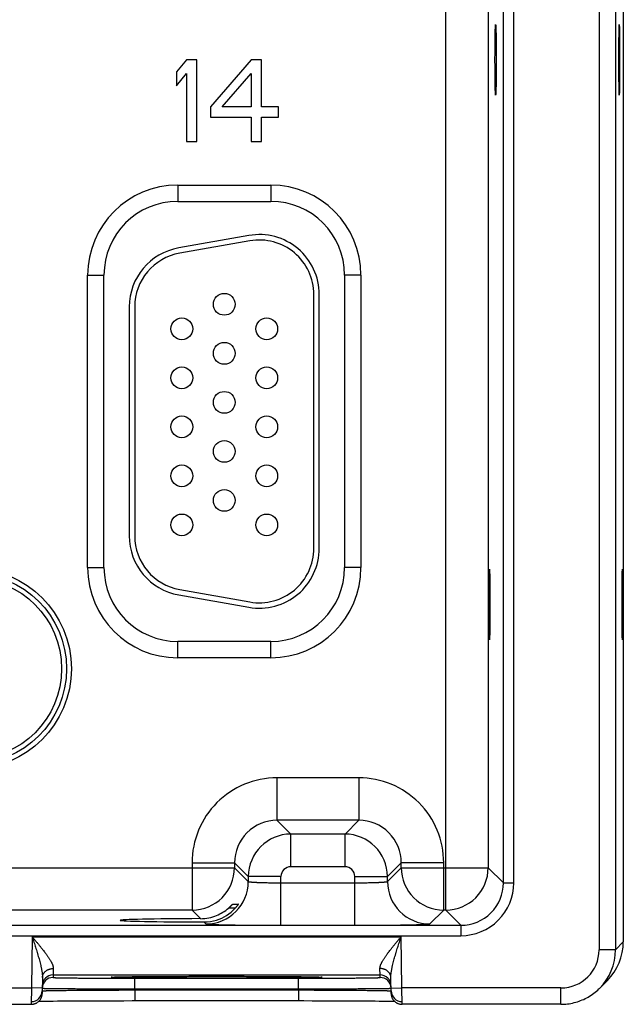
# Model space of a CAD drawing. Header units: inches. Extents: x 0 to 34, y 0 to 22.
# Tile 206 of 224: x 20.5 to 21.6, y 15.2 to 17. Entities that reach past the tile are written whole.
import ezdxf

# ---------------------------------------------------------------- set-up
doc = ezdxf.new("R2010")
doc.units = ezdxf.units.IN
doc.header["$LTSCALE"] = 1.87
doc.header["$MEASUREMENT"] = 0
doc.layers.get('0').update_dxf_attribs({"linetype": 'CONTINUOUS'})

msp = doc.modelspace()

# ---------------------------------------------------------------- linework, layer by layer
at = {"color": 7, "linetype": 'CONTINUOUS'}
for p, q in [((21.6022, 18.5816), (21.6022, 15.3132)), ((21.6322, 18.5816), (21.6322, 15.3132)), ((21.3205, 15.3861), (21.3205, 18.5088)), ((21.4264, 15.4362), (21.4264, 18.4586)), ((21.4454, 15.4362), (21.4454, 18.4586)), ((21.3985, 18.4308), (21.3985, 15.464)), ((21.6467, 17.7891), (21.6467, 15.3276)), ((20.8444, 16.9474), (20.8257, 16.9251)), ((20.8632, 16.9474), (20.8444, 16.9474)), ((20.8632, 16.7974), (20.8632, 16.9474)), ((20.9632, 16.9474), (20.8882, 16.8612)), ((20.9819, 16.9474), (20.9632, 16.9474)), ((20.9819, 16.8612), (20.9819, 16.9474)), ((20.8257, 16.9251), (20.8257, 16.8995)), ((20.8257, 16.8995), (20.8444, 16.9219)), ((20.8444, 16.9219), (20.8444, 16.7974)), ((20.9101, 16.8612), (20.9632, 16.9219)), ((20.9632, 16.9219), (20.9632, 16.8612)), ((20.8882, 16.8612), (20.8882, 16.8421)), ((20.9632, 16.8612), (20.9101, 16.8612)), ((21.0132, 16.8612), (20.9819, 16.8612)), ((21.0132, 16.8421), (21.0132, 16.8612)), ((20.8882, 16.8421), (20.9632, 16.8421)), ((20.9632, 16.8421), (20.9632, 16.7974)), ((20.9819, 16.8421), (21.0132, 16.8421)), ((20.9819, 16.7974), (20.9819, 16.8421)), ((20.8444, 16.7974), (20.8632, 16.7974)), ((20.9632, 16.7974), (20.9819, 16.7974)), ((20.8282, 16.7174), (20.9992, 16.7174)), ((20.8282, 16.7174), (20.8282, 16.6874)), ((20.9992, 16.7174), (20.9992, 16.6874)), ((20.8282, 16.6874), (20.9992, 16.6874)), ((20.9591, 16.6247), (20.8301, 16.602)), ((20.9609, 16.6149), (20.8319, 16.5921)), ((20.6627, 16.5519), (20.6927, 16.5519)), ((20.6627, 16.0149), (20.6627, 16.5519)), ((20.6927, 16.0149), (20.6927, 16.5519)), ((21.1647, 16.5519), (21.1347, 16.5519)), ((21.1347, 16.5519), (21.1347, 16.0149)), ((21.1647, 16.5519), (21.1647, 16.0149)), ((21.0782, 16.0504), (21.0782, 16.5164)), ((21.0882, 16.0504), (21.0882, 16.5164)), ((20.7392, 16.4937), (20.7392, 16.0732)), ((20.7492, 16.4937), (20.7492, 16.0732)), ((20.6627, 16.0149), (20.6927, 16.0149)), ((21.1647, 16.0149), (21.1347, 16.0149)), ((20.8301, 15.9648), (20.9591, 15.9421)), ((20.8319, 15.9747), (20.9609, 15.9519)), ((20.9992, 15.8794), (20.8282, 15.8794)), ((20.8282, 15.8494), (20.8282, 15.8794)), ((20.9992, 15.8494), (20.9992, 15.8794)), ((20.9992, 15.8494), (20.8282, 15.8494)), ((21.1608, 15.629), (21.0105, 15.629)), ((21.0105, 15.629), (21.0105, 15.5511)), ((21.1608, 15.629), (21.1608, 15.5511)), ((21.1608, 15.5511), (21.0105, 15.5511)), ((21.0105, 15.5511), (21.0359, 15.5257)), ((21.1608, 15.5511), (21.1355, 15.5257)), ((21.1355, 15.5257), (21.0359, 15.5257)), ((21.0359, 15.4657), (21.0359, 15.5257)), ((21.1355, 15.4657), (21.1355, 15.5257)), ((20.3088, 15.464), (20.9325, 15.464)), ((20.8545, 15.4731), (20.9325, 15.4731)), ((20.8545, 15.4731), (20.8545, 15.3861)), ((20.9325, 15.4731), (20.9579, 15.4477)), ((20.9325, 15.4731), (20.9325, 15.464)), ((20.9325, 15.464), (20.9579, 15.4387)), ((21.1355, 15.4657), (21.0359, 15.4657)), ((21.2388, 15.4731), (21.2135, 15.4477)), ((21.2135, 15.4387), (21.2388, 15.464)), ((21.3168, 15.4731), (21.2388, 15.4731)), ((21.2388, 15.464), (21.2388, 15.4731)), ((21.2388, 15.464), (21.3985, 15.464)), ((21.3168, 15.3861), (21.3168, 15.4731)), ((21.3985, 15.464), (21.4264, 15.4362)), ((21.0179, 15.4477), (20.9579, 15.4477)), ((20.9579, 15.4477), (20.9579, 15.4387)), ((21.0179, 15.3583), (21.0179, 15.4477)), ((21.1535, 15.4477), (21.2135, 15.4477)), ((21.1535, 15.3583), (21.1535, 15.4477)), ((21.2135, 15.4387), (21.2135, 15.4477)), ((21.0179, 15.4363), (21.1535, 15.4363)), ((21.4264, 15.4362), (21.4454, 15.4362)), ((20.8545, 15.3861), (20.3868, 15.3861)), ((20.8545, 15.3861), (20.8701, 15.3705)), ((20.9336, 15.3895), (20.9212, 15.3895)), ((20.9293, 15.3973), (20.9396, 15.3973)), ((21.2914, 15.3607), (21.3168, 15.3861)), ((21.3206, 15.3861), (21.3168, 15.3861)), ((21.3206, 15.3861), (21.3484, 15.3582)), ((8.3781, 15.3582), (21.3484, 15.3582)), ((20.8763, 15.3643), (20.8799, 15.3607)), ((21.0179, 15.3583), (21.1535, 15.3583)), ((21.3484, 15.3582), (21.3484, 15.3392)), ((8.3781, 15.3392), (21.3484, 15.3392)), ((20.561, 15.3371), (20.5594, 15.2432)), ((20.561, 15.3371), (21.2384, 15.3371)), ((21.24, 15.2432), (21.2384, 15.3371)), ((21.6322, 15.3132), (21.6022, 15.3132)), ((21.6467, 15.3277), (21.6322, 15.3132)), ((20.5997, 15.2789), (20.5994, 15.2671)), ((21.1999, 15.2671), (21.1997, 15.2789)), ((20.5797, 15.2626), (20.5792, 15.2328)), ((20.5994, 15.2671), (21.1999, 15.2671)), ((20.5994, 15.2671), (20.5994, 15.2624)), ((20.7082, 15.2631), (20.7082, 15.2632)), ((20.7082, 15.2632), (20.7083, 15.2632)), ((20.7082, 15.2631), (20.7082, 15.2631)), ((20.7083, 15.2632), (20.7084, 15.2632)), ((20.7084, 15.2632), (20.7086, 15.2632)), ((20.7086, 15.2632), (20.7088, 15.2632)), ((20.7088, 15.2632), (20.709, 15.2632)), ((20.709, 15.2632), (20.7094, 15.2632)), ((20.7094, 15.2632), (20.71, 15.2633)), ((20.71, 15.2633), (20.7108, 15.2633)), ((20.7108, 15.2633), (20.7119, 15.2633)), ((20.7119, 15.2633), (20.7135, 15.2634)), ((20.7135, 15.2634), (20.7157, 15.2635)), ((20.7157, 15.2635), (20.7181, 15.2635)), ((20.7181, 15.2635), (20.7212, 15.2636)), ((20.7212, 15.2636), (20.7251, 15.2637)), ((20.7251, 15.2637), (20.7287, 15.2637)), ((20.7287, 15.2637), (20.7333, 15.2638)), ((20.7333, 15.2638), (20.7389, 15.2639)), ((20.7389, 15.2639), (20.7459, 15.264)), ((20.7459, 15.264), (20.7516, 15.264)), ((20.7493, 15.2611), (21.05, 15.2611)), ((20.7493, 15.2414), (20.7493, 15.2611)), ((20.7516, 15.264), (20.7582, 15.2641)), ((20.7582, 15.2641), (20.7654, 15.2641)), ((20.7654, 15.2641), (20.773, 15.2642)), ((20.773, 15.2642), (20.7809, 15.2643)), ((20.7809, 15.2643), (20.7891, 15.2643)), ((20.7891, 15.2643), (20.7977, 15.2644)), ((20.7977, 15.2644), (20.8065, 15.2644)), ((20.8065, 15.2644), (20.8156, 15.2645)), ((20.8156, 15.2645), (20.825, 15.2645)), ((20.825, 15.2645), (20.8394, 15.2645)), ((20.8394, 15.2645), (20.8542, 15.2646)), ((20.8542, 15.2646), (20.8692, 15.2646)), ((20.8692, 15.2646), (20.8845, 15.2646)), ((20.8845, 15.2646), (20.8997, 15.2646)), ((20.8997, 15.2646), (20.9149, 15.2646)), ((20.9149, 15.2646), (20.9302, 15.2646)), ((20.9302, 15.2646), (20.9454, 15.2646)), ((20.9454, 15.2646), (20.9602, 15.2645)), ((20.9602, 15.2645), (20.9747, 15.2645)), ((20.9747, 15.2645), (20.9841, 15.2644)), ((20.9841, 15.2644), (20.9932, 15.2644)), ((20.9932, 15.2644), (21.0021, 15.2644)), ((21.0021, 15.2644), (21.0106, 15.2643)), ((21.0106, 15.2643), (21.0189, 15.2643)), ((21.0189, 15.2643), (21.0268, 15.2642)), ((21.0268, 15.2642), (21.0343, 15.2641)), ((21.0343, 15.2641), (21.0436, 15.2641)), ((21.0436, 15.2641), (21.0513, 15.264)), ((21.05, 15.2414), (21.05, 15.2611)), ((21.0513, 15.264), (21.0579, 15.2639)), ((21.0651, 15.2638), (21.0697, 15.2637)), ((21.0697, 15.2637), (21.0735, 15.2637)), ((21.0735, 15.2637), (21.0775, 15.2636)), ((21.0775, 15.2636), (21.0807, 15.2635)), ((21.0807, 15.2635), (21.0833, 15.2635)), ((21.0833, 15.2635), (21.0854, 15.2634)), ((21.0854, 15.2634), (21.087, 15.2633)), ((21.087, 15.2633), (21.0884, 15.2633)), ((21.0884, 15.2633), (21.0892, 15.2633)), ((21.0892, 15.2633), (21.0898, 15.2632)), ((21.0898, 15.2632), (21.0902, 15.2632)), ((21.0902, 15.2632), (21.0905, 15.2632)), ((21.0905, 15.2632), (21.0907, 15.2632)), ((21.0907, 15.2632), (21.0909, 15.2632)), ((21.0909, 15.2632), (21.091, 15.2632)), ((21.0911, 15.2632), (21.0912, 15.2631)), ((21.2, 15.2624), (21.1999, 15.2671)), ((21.2202, 15.2328), (21.2197, 15.2626)), ((20.31, 15.2432), (20.5594, 15.2432)), ((20.5594, 15.2432), (20.5592, 15.2132)), ((20.5794, 15.2428), (20.5594, 15.2432)), ((20.7493, 15.2414), (21.05, 15.2414)), ((20.7493, 15.2395), (20.7493, 15.2414)), ((21.0501, 15.2395), (21.05, 15.2414)), ((21.22, 15.2428), (21.24, 15.2432)), ((21.5322, 15.2432), (21.24, 15.2432)), ((21.2402, 15.2132), (21.24, 15.2432)), ((21.5322, 15.2132), (21.5322, 15.2432)), ((21.6174, 15.257), (21.6027, 15.2423)), ((20.7493, 15.2395), (21.0501, 15.2395)), ((20.7493, 15.2395), (20.7493, 15.2199)), ((21.0501, 15.2395), (21.0501, 15.2199)), ((20.3102, 15.2132), (20.5592, 15.2132)), ((20.5731, 15.2188), (20.576, 15.2189)), ((20.576, 15.2189), (20.58, 15.2189)), ((20.58, 15.2189), (20.5835, 15.219)), ((20.5835, 15.219), (20.5878, 15.2191)), ((20.5878, 15.2191), (20.593, 15.2191)), ((20.593, 15.2191), (20.5992, 15.2192)), ((20.5992, 15.2192), (20.6071, 15.2193)), ((20.6071, 15.2193), (20.6134, 15.2194)), ((20.6134, 15.2194), (20.6205, 15.2194)), ((20.6205, 15.2194), (20.6282, 15.2195)), ((20.6282, 15.2195), (20.6361, 15.2195)), ((20.6361, 15.2195), (20.6444, 15.2196)), ((20.6444, 15.2196), (20.653, 15.2196)), ((20.653, 15.2196), (20.6618, 15.2197)), ((20.6618, 15.2197), (20.6709, 15.2197)), ((20.6709, 15.2197), (20.685, 15.2198)), ((20.685, 15.2198), (20.6994, 15.2198)), ((20.6994, 15.2198), (20.7142, 15.2198)), ((20.7142, 15.2198), (20.7292, 15.2198)), ((20.7493, 15.2199), (21.06, 15.2199)), ((21.06, 15.2199), (21.0751, 15.2198)), ((21.0751, 15.2198), (21.09, 15.2198)), ((21.09, 15.2198), (21.1046, 15.2198)), ((21.1046, 15.2198), (21.1189, 15.2197)), ((21.1189, 15.2197), (21.1328, 15.2197)), ((21.1328, 15.2197), (21.1417, 15.2196)), ((21.1417, 15.2196), (21.1505, 15.2196)), ((21.1505, 15.2196), (21.1588, 15.2196)), ((21.1588, 15.2196), (21.167, 15.2195)), ((21.167, 15.2195), (21.1748, 15.2194)), ((21.1748, 15.2194), (21.1817, 15.2194)), ((21.1817, 15.2194), (21.1907, 15.2193)), ((21.1907, 15.2193), (21.1983, 15.2192)), ((21.1983, 15.2192), (21.2048, 15.2192)), ((21.2048, 15.2192), (21.2102, 15.2191)), ((21.2102, 15.2191), (21.2145, 15.219)), ((21.2145, 15.219), (21.2194, 15.2189)), ((21.2243, 15.2189), (21.2263, 15.2188)), ((21.5322, 15.2132), (21.2402, 15.2132))]:
    msp.add_line(p, q, dxfattribs=at)
for points in [[(21.0579, 15.2639), (21.0635, 15.2638), (21.0651, 15.2638)], [(21.091, 15.2632), (21.0911, 15.2632), (21.0911, 15.2632)], [(21.5322, 15.2132), (21.5351, 15.2132), (21.5382, 15.2134), (21.5413, 15.2136), (21.5443, 15.2139), (21.5474, 15.2143), (21.5504, 15.2149), (21.5535, 15.2155), (21.5565, 15.2162), (21.5595, 15.217), (21.5624, 15.2178), (21.5653, 15.2188), (21.5682, 15.2199), (21.5711, 15.2211), (21.5739, 15.2223), (21.5767, 15.2236), (21.5795, 15.225), (21.5821, 15.2265), (21.5848, 15.2281), (21.5874, 15.2298), (21.5899, 15.2315), (21.5924, 15.2334), (21.5949, 15.2353), (21.5973, 15.2372), (21.5996, 15.2393), (21.6018, 15.2414), (21.6027, 15.2423)], [(20.5592, 15.2132), (20.5596, 15.2132), (20.5605, 15.2132), (20.5615, 15.2133), (20.5624, 15.2134), (20.5633, 15.2136), (20.5642, 15.2138), (20.5651, 15.2141), (20.566, 15.2144), (20.5668, 15.2147), (20.5677, 15.2151), (20.5685, 15.2155), (20.5693, 15.2159), (20.5701, 15.2164), (20.5709, 15.2169), (20.5716, 15.2175), (20.5723, 15.2181), (20.573, 15.2187), (20.5737, 15.2194), (20.5743, 15.2201), (20.5749, 15.2208), (20.5755, 15.2215), (20.576, 15.2223), (20.5765, 15.2231), (20.5769, 15.2239), (20.5773, 15.2247), (20.5777, 15.2256), (20.578, 15.2265), (20.5783, 15.2273), (20.5786, 15.2282), (20.5788, 15.2291), (20.5789, 15.2301), (20.5791, 15.231), (20.5792, 15.2319), (20.5792, 15.2328)], [(21.2202, 15.2328), (21.2202, 15.2319), (21.2203, 15.231), (21.2204, 15.2301), (21.2206, 15.2291), (21.2208, 15.2282), (21.221, 15.2273), (21.2213, 15.2265), (21.2217, 15.2256), (21.222, 15.2247), (21.2224, 15.2239), (21.2229, 15.2231), (21.2234, 15.2223), (21.2239, 15.2215), (21.2245, 15.2208), (21.2251, 15.2201), (21.2257, 15.2194), (21.2263, 15.2187), (21.227, 15.2181), (21.2277, 15.2175), (21.2285, 15.2169), (21.2292, 15.2164), (21.23, 15.2159), (21.2308, 15.2155), (21.2317, 15.2151), (21.2325, 15.2147), (21.2334, 15.2144), (21.2343, 15.2141), (21.2352, 15.2138), (21.2361, 15.2136), (21.237, 15.2134), (21.2379, 15.2133), (21.2388, 15.2132), (21.2398, 15.2132), (21.2402, 15.2132)], [(20.7292, 15.2198), (20.7444, 15.2199), (20.7493, 15.2199)], [(21.2194, 15.2189), (21.2234, 15.2189), (21.2243, 15.2189)]]:
    msp.add_lwpolyline(points, dxfattribs=at)
for centre, radius in [((20.9137, 16.4984), 0.02), ((20.8357, 16.4534), 0.02), ((20.9917, 16.4534), 0.02), ((20.9137, 16.4084), 0.02), ((20.8357, 16.3634), 0.02), ((20.9917, 16.3634), 0.02), ((20.9137, 16.3184), 0.02), ((20.8357, 16.2734), 0.02), ((20.9917, 16.2734), 0.02), ((20.9137, 16.2284), 0.02), ((20.8357, 16.1834), 0.02), ((20.9917, 16.1834), 0.02), ((20.9137, 16.1384), 0.02), ((20.8357, 16.0934), 0.02), ((20.9917, 16.0934), 0.02), ((20.4487, 15.8294), 0.1842), ((20.4487, 15.8294), 0.1752), ((20.4487, 15.8294), 0.1752), ((20.4487, 15.8294), 0.1662)]:
    msp.add_circle(centre, radius, dxfattribs=at)
for centre, radius, start, end in [((20.8282, 16.5519), 0.1655, 90, 180), ((20.9992, 16.5519), 0.1655, 0, 90), ((20.8282, 16.5519), 0.1355, 90, 180), ((20.9992, 16.5519), 0.1355, 0, 90), ((20.9782, 16.5164), 0.11, 0, 100), ((20.9782, 16.5164), 0.1, 0, 100), ((20.8492, 16.4937), 0.11, 100, 180), ((20.8492, 16.4937), 0.1, 100, 180), ((20.8492, 16.0732), 0.11, 180, 260), ((20.8492, 16.0732), 0.1, 180, 260), ((20.9782, 16.0504), 0.11, 260, 360), ((20.9782, 16.0504), 0.1, 260, 360), ((20.8282, 16.0149), 0.1655, 180, 270), ((20.8282, 16.0149), 0.1355, 180, 270), ((20.9992, 16.0149), 0.1655, 270, 360), ((20.9992, 16.0149), 0.1355, 270, 360), ((21.0105, 15.4731), 0.156, 89.9962, 180.0039), ((21.1608, 15.4731), 0.156, 359.9962, 90.0039), ((21.0105, 15.4731), 0.0779, 89.971, 180.029), ((21.1609, 15.4731), 0.0779, 359.971, 90.029), ((21.0359, 15.4477), 0.078, 90.0153, 179.9847), ((21.1354, 15.4477), 0.078, 0.0153, 89.9847), ((20.8545, 15.4641), 0.078, 270.0209, 359.9791), ((21.0359, 15.4477), 0.018, 89.9963, 180.0037), ((21.1355, 15.4477), 0.018, 359.9963, 90.0037), ((21.3168, 15.4641), 0.078, 180.0209, 269.9791), ((21.3205, 15.4641), 0.078, 270.0209, 359.9791), ((20.8799, 15.4387), 0.078, 270.0209, 359.9791), ((21.2915, 15.4387), 0.078, 180.0209, 269.9791), ((21.3484, 15.4362), 0.097, 269.9966, 0.0034), ((21.3484, 15.4362), 0.078, 269.9906, 0.0094), ((20.8699, 15.4491), 0.0786, 292.2666, 310.7845), ((20.8764, 15.4417), 0.0774, 287.4738, 317.6005), ((20.8699, 15.449), 0.0786, 270.1848, 292.2821), ((20.8765, 15.4418), 0.0774, 269.8558, 287.4495), ((21.5322, 15.3132), 0.07, 270.0011, 359.9989), ((21.5322, 15.3132), 0.1, 314.9999, 0.0011), ((21.5467, 15.3277), 0.1, 314.9994, 359.9952), ((20.5994, 15.2471), 0.02, 89.9987, 178.9988), ((20.5994, 15.2424), 0.02, 89.9987, 178.7552), ((21.1999, 15.2471), 0.02, 1.0012, 90.0013), ((21.2, 15.2424), 0.02, 1.2448, 90.0013), ((20.5994, 15.2424), 0.02, 178.7564, 179), ((21.2, 15.2424), 0.02, 1, 1.2436), ((20.5593, 15.2382), 0.02, 269.9987, 358.6536), ((21.2401, 15.2382), 0.02, 181.3354, 270.0013)]:
    msp.add_arc(centre, radius, start, end, dxfattribs=at)
for centre, ratio in [((21.4121, 16.9474), 0.017455), ((21.6392, 16.9474), 0.008727), ((21.4006, 15.9474), 0.017455), ((21.645, 15.9474), 0.008727)]:
    msp.add_ellipse(centre, major_axis=(0, 0.065), ratio=ratio, dxfattribs=at)
msp.add_ellipse((20.8997, 15.3674), major_axis=(0.1771, 0), ratio=0.017455, start_param=1.73829, end_param=4.579802, dxfattribs=at)
for points, knots in [([(20.9579, 15.4387), (20.9579, 15.4387), (20.9579, 15.4386), (20.958, 15.4386), (20.958, 15.4386), (20.9581, 15.4385), (20.9582, 15.4385), (20.9583, 15.4384), (20.9585, 15.4384), (20.9587, 15.4383), (20.959, 15.4383), (20.9592, 15.4382), (20.9596, 15.4382), (20.9601, 15.4381), (20.9608, 15.438), (20.9617, 15.4379), (20.9628, 15.4378), (20.964, 15.4377), (20.9654, 15.4376), (20.9668, 15.4375), (20.9684, 15.4374), (20.9701, 15.4373), (20.9719, 15.4372), (20.9738, 15.4371), (20.9766, 15.437), (20.9803, 15.4368), (20.9841, 15.4367), (20.9874, 15.4366), (20.9908, 15.4366), (20.9952, 15.4365), (21.0007, 15.4364), (21.0064, 15.4363), (21.0121, 15.4363), (21.016, 15.4363), (21.0179, 15.4363)], [0, 0, 0, 0, 0.001206, 0.001961, 0.002833, 0.003829, 0.004956, 0.007611, 0.010815, 0.014577, 0.018901, 0.023788, 0.029239, 0.035252, 0.048956, 0.064875, 0.082979, 0.103229, 0.12558, 0.14998, 0.176375, 0.204704, 0.234901, 0.266896, 0.300614, 0.372901, 0.451088, 0.492167, 0.534442, 0.622178, 0.713474, 0.807469, 0.903279, 1, 1, 1, 1]), ([(21.1535, 15.4363), (21.1554, 15.4363), (21.1593, 15.4363), (21.165, 15.4363), (21.1706, 15.4364), (21.1761, 15.4365), (21.1806, 15.4366), (21.184, 15.4366), (21.1872, 15.4367), (21.1911, 15.4368), (21.1948, 15.437), (21.1975, 15.4371), (21.1994, 15.4372), (21.2013, 15.4373), (21.203, 15.4374), (21.2045, 15.4375), (21.206, 15.4376), (21.2073, 15.4377), (21.2086, 15.4378), (21.2096, 15.4379), (21.2106, 15.438), (21.2113, 15.4381), (21.2118, 15.4382), (21.2121, 15.4382), (21.2124, 15.4383), (21.2127, 15.4383), (21.2129, 15.4384), (21.2131, 15.4384), (21.2132, 15.4385), (21.2133, 15.4385), (21.2133, 15.4386), (21.2134, 15.4386), (21.2134, 15.4386), (21.2134, 15.4387), (21.2135, 15.4387)], [0, 0, 0, 0, 0.096721, 0.192531, 0.286526, 0.377822, 0.465558, 0.507833, 0.548912, 0.627099, 0.699386, 0.733104, 0.765099, 0.795296, 0.823625, 0.85002, 0.87442, 0.896771, 0.917021, 0.935125, 0.951044, 0.964748, 0.970761, 0.976212, 0.981099, 0.985423, 0.989185, 0.992389, 0.995044, 0.996171, 0.997167, 0.998039, 0.998794, 1, 1, 1, 1]), ([(20.9212, 15.3895), (20.9217, 15.39), (20.9225, 15.3906), (20.9234, 15.3915), (20.9241, 15.3921), (20.9247, 15.3927), (20.9254, 15.3933), (20.926, 15.3939), (20.9266, 15.3945), (20.9271, 15.3951), (20.9275, 15.3955), (20.9278, 15.3958), (20.928, 15.396), (20.9283, 15.3963), (20.9284, 15.3965), (20.9286, 15.3966), (20.9288, 15.3968), (20.9289, 15.3969), (20.929, 15.397), (20.929, 15.3971), (20.9291, 15.3971), (20.9291, 15.3972), (20.9292, 15.3972), (20.9292, 15.3972), (20.9292, 15.3972), (20.9293, 15.3973), (20.9293, 15.3973), (20.9293, 15.3973), (20.9293, 15.3973), (20.9293, 15.3973)], [0, 0, 0, 0, 0.173389, 0.258568, 0.342272, 0.424094, 0.503572, 0.580174, 0.653283, 0.722184, 0.786048, 0.815795, 0.84391, 0.87025, 0.894661, 0.91698, 0.937037, 0.954654, 0.96249, 0.969648, 0.976104, 0.981837, 0.986824, 0.991045, 0.994481, 0.997117, 0.998946, 0.999564, 1, 1, 1, 1]), ([(20.9396, 15.3973), (20.9396, 15.3973), (20.9396, 15.3973), (20.9396, 15.3973), (20.9396, 15.3973), (20.9396, 15.3973), (20.9396, 15.3973), (20.9396, 15.3973), (20.9396, 15.3972), (20.9396, 15.3972), (20.9396, 15.3972), (20.9395, 15.3972), (20.9395, 15.3971), (20.9395, 15.3971), (20.9395, 15.397), (20.9394, 15.397), (20.9394, 15.3969), (20.9393, 15.3968), (20.9393, 15.3967), (20.9391, 15.3965), (20.939, 15.3963), (20.9388, 15.3961), (20.9386, 15.3957), (20.9382, 15.3952), (20.9378, 15.3947), (20.9374, 15.3941), (20.9369, 15.3935), (20.9364, 15.3929), (20.9359, 15.3922), (20.9354, 15.3916), (20.9346, 15.3907), (20.934, 15.39), (20.9336, 15.3895)], [0, 0, 0, 0, 0.000304, 0.000607, 0.001019, 0.001592, 0.002341, 0.003273, 0.004391, 0.005695, 0.008859, 0.012759, 0.017382, 0.022715, 0.028741, 0.035446, 0.042813, 0.050826, 0.06872, 0.088992, 0.11151, 0.136139, 0.191222, 0.253264, 0.321361, 0.39469, 0.472508, 0.554138, 0.638972, 0.726458, 0.816093, 1, 1, 1, 1]), ([(20.8799, 15.3607), (20.8799, 15.3607), (20.8799, 15.3607), (20.88, 15.3607), (20.88, 15.3606), (20.88, 15.3606), (20.8801, 15.3606), (20.8802, 15.3606), (20.8803, 15.3605), (20.8805, 15.3605), (20.8806, 15.3605), (20.8809, 15.3604), (20.8813, 15.3604), (20.8818, 15.3603), (20.8823, 15.3603), (20.883, 15.3602), (20.8837, 15.3602), (20.8846, 15.3601), (20.8855, 15.3601), (20.8864, 15.36), (20.8875, 15.3599), (20.8891, 15.3599), (20.8912, 15.3598), (20.894, 15.3597), (20.8971, 15.3596), (20.9004, 15.3595), (20.9041, 15.3594), (20.908, 15.3593), (20.9122, 15.3592), (20.9166, 15.3591), (20.9229, 15.359), (20.9314, 15.3588), (20.9422, 15.3587), (20.9537, 15.3586), (20.9658, 15.3585), (20.9784, 15.3584), (20.9914, 15.3584), (21.0023, 15.3583), (21.0112, 15.3583), (21.0157, 15.3583), (21.0179, 15.3583)], [0, 0, 0, 0, 0.000163, 0.000356, 0.00058, 0.000837, 0.001454, 0.002211, 0.003109, 0.004151, 0.005337, 0.006667, 0.00976, 0.013431, 0.01768, 0.022505, 0.027905, 0.033875, 0.040412, 0.047512, 0.055171, 0.063386, 0.081467, 0.101708, 0.124062, 0.148478, 0.1749, 0.203263, 0.233501, 0.265547, 0.299321, 0.371735, 0.450065, 0.533575, 0.621476, 0.712943, 0.807113, 0.9031, 0.951493, 1, 1, 1, 1]), ([(21.1535, 15.3583), (21.1557, 15.3583), (21.1602, 15.3583), (21.169, 15.3583), (21.18, 15.3584), (21.193, 15.3584), (21.2056, 15.3585), (21.2177, 15.3586), (21.2291, 15.3587), (21.2399, 15.3588), (21.2484, 15.359), (21.2548, 15.3591), (21.2592, 15.3592), (21.2634, 15.3593), (21.2673, 15.3594), (21.2709, 15.3595), (21.2743, 15.3596), (21.2774, 15.3597), (21.2802, 15.3598), (21.2823, 15.3599), (21.2839, 15.3599), (21.2849, 15.36), (21.2859, 15.3601), (21.2868, 15.3601), (21.2876, 15.3602), (21.2884, 15.3602), (21.289, 15.3603), (21.2896, 15.3603), (21.2901, 15.3604), (21.2905, 15.3604), (21.2907, 15.3605), (21.2909, 15.3605), (21.291, 15.3605), (21.2912, 15.3606), (21.2913, 15.3606), (21.2913, 15.3606), (21.2914, 15.3606), (21.2914, 15.3607), (21.2914, 15.3607), (21.2914, 15.3607), (21.2914, 15.3607)], [0, 0, 0, 0, 0.048507, 0.0969, 0.192887, 0.287057, 0.378524, 0.466425, 0.549935, 0.628265, 0.700679, 0.734453, 0.766499, 0.796737, 0.8251, 0.851522, 0.875938, 0.898292, 0.918533, 0.936614, 0.944829, 0.952488, 0.959588, 0.966125, 0.972095, 0.977495, 0.98232, 0.986569, 0.99024, 0.993333, 0.994663, 0.995849, 0.996891, 0.997789, 0.998546, 0.999163, 0.99942, 0.999644, 0.999837, 1, 1, 1, 1]), ([(20.561, 15.3371), (20.5615, 15.3364), (20.5626, 15.3351), (20.5642, 15.3332), (20.5658, 15.3313), (20.568, 15.3287), (20.5706, 15.3255), (20.5738, 15.3217), (20.5769, 15.3179), (20.5799, 15.314), (20.5823, 15.3109), (20.5843, 15.3083), (20.5857, 15.3065), (20.5871, 15.3046), (20.5884, 15.3027), (20.5897, 15.3009), (20.5909, 15.299), (20.5921, 15.2972), (20.5933, 15.2954), (20.5944, 15.2936), (20.5952, 15.2921), (20.5959, 15.2909), (20.5965, 15.2898), (20.5972, 15.2883), (20.5978, 15.2869), (20.5982, 15.2858), (20.5985, 15.285), (20.5988, 15.2842), (20.5991, 15.2831), (20.5994, 15.2818), (20.5997, 15.2803), (20.5997, 15.2793), (20.5997, 15.2789)], [0, 0, 0, 0, 0.035523, 0.071031, 0.106506, 0.141934, 0.212576, 0.282817, 0.352502, 0.421456, 0.489479, 0.523067, 0.55633, 0.58923, 0.621727, 0.653773, 0.685318, 0.716307, 0.74668, 0.776367, 0.805292, 0.819445, 0.833378, 0.86054, 0.886689, 0.899358, 0.911742, 0.923835, 0.935629, 0.958294, 0.979731, 1, 1, 1, 1]), ([(20.561, 15.3371), (20.5615, 15.3355), (20.5625, 15.3323), (20.5641, 15.3274), (20.5656, 15.3226), (20.5671, 15.3178), (20.5686, 15.3131), (20.5698, 15.3091), (20.5707, 15.3059), (20.5716, 15.3027), (20.5728, 15.2988), (20.5741, 15.294), (20.5753, 15.2894), (20.5763, 15.2855), (20.577, 15.2824), (20.5775, 15.2801), (20.578, 15.2778), (20.5784, 15.2755), (20.5788, 15.2733), (20.5791, 15.2711), (20.5794, 15.2689), (20.5796, 15.2668), (20.5797, 15.2647), (20.5797, 15.2633), (20.5797, 15.2626)], [0, 0, 0, 0, 0.065564, 0.131085, 0.196516, 0.261811, 0.326915, 0.391771, 0.424085, 0.456311, 0.520455, 0.584106, 0.647145, 0.709423, 0.740218, 0.770744, 0.800972, 0.83086, 0.86036, 0.889425, 0.917995, 0.945998, 0.97336, 1, 1, 1, 1]), ([(21.1997, 15.2789), (21.1996, 15.2793), (21.1997, 15.2803), (21.1999, 15.2818), (21.2002, 15.2831), (21.2005, 15.2842), (21.2008, 15.285), (21.2011, 15.2858), (21.2016, 15.2869), (21.2022, 15.2883), (21.2029, 15.2898), (21.2035, 15.2909), (21.2041, 15.2921), (21.205, 15.2936), (21.2061, 15.2954), (21.2072, 15.2972), (21.2084, 15.299), (21.2097, 15.3009), (21.211, 15.3027), (21.2123, 15.3046), (21.2137, 15.3065), (21.2151, 15.3083), (21.217, 15.3109), (21.2195, 15.314), (21.2225, 15.3179), (21.2256, 15.3217), (21.2288, 15.3255), (21.2314, 15.3287), (21.2335, 15.3313), (21.2351, 15.3332), (21.2367, 15.3351), (21.2378, 15.3364), (21.2384, 15.3371)], [0, 0, 0, 0, 0.020269, 0.041706, 0.064371, 0.076165, 0.088258, 0.100642, 0.113311, 0.13946, 0.166622, 0.180555, 0.194708, 0.223633, 0.25332, 0.283693, 0.314682, 0.346227, 0.378273, 0.41077, 0.44367, 0.476933, 0.510521, 0.578544, 0.647498, 0.717183, 0.787424, 0.858066, 0.893494, 0.928969, 0.964477, 1, 1, 1, 1]), ([(21.2197, 15.2626), (21.2196, 15.2633), (21.2197, 15.2647), (21.2198, 15.2668), (21.22, 15.2689), (21.2202, 15.2711), (21.2206, 15.2733), (21.221, 15.2755), (21.2214, 15.2778), (21.2219, 15.2801), (21.2224, 15.2824), (21.2231, 15.2855), (21.224, 15.2894), (21.2253, 15.294), (21.2266, 15.2988), (21.2277, 15.3027), (21.2287, 15.3059), (21.2296, 15.3091), (21.2308, 15.3131), (21.2323, 15.3178), (21.2338, 15.3226), (21.2353, 15.3274), (21.2368, 15.3323), (21.2378, 15.3355), (21.2384, 15.3371)], [0, 0, 0, 0, 0.02664, 0.054002, 0.082005, 0.110575, 0.13964, 0.16914, 0.199028, 0.229256, 0.259782, 0.290577, 0.352855, 0.415894, 0.479545, 0.543689, 0.575915, 0.608229, 0.673085, 0.738189, 0.803484, 0.868915, 0.934436, 1, 1, 1, 1]), ([(20.5797, 15.2626), (20.5797, 15.2631), (20.5798, 15.2642), (20.5801, 15.2658), (20.5806, 15.2674), (20.5813, 15.2689), (20.5821, 15.2703), (20.5832, 15.2717), (20.5843, 15.273), (20.5857, 15.2742), (20.5871, 15.2753), (20.5887, 15.2762), (20.5904, 15.277), (20.5921, 15.2777), (20.594, 15.2782), (20.5958, 15.2786), (20.5978, 15.2788), (20.5991, 15.2789), (20.5997, 15.2789)], [0, 0, 0, 0, 0.056705, 0.113647, 0.171051, 0.22912, 0.288025, 0.347899, 0.408833, 0.470876, 0.534031, 0.598262, 0.663494, 0.72962, 0.796502, 0.863981, 0.931877, 1, 1, 1, 1]), ([(21.2197, 15.2626), (21.2196, 15.2631), (21.2196, 15.2642), (21.2192, 15.2658), (21.2187, 15.2674), (21.2181, 15.2689), (21.2172, 15.2703), (21.2162, 15.2717), (21.215, 15.273), (21.2137, 15.2742), (21.2123, 15.2753), (21.2107, 15.2762), (21.209, 15.277), (21.2072, 15.2777), (21.2054, 15.2782), (21.2035, 15.2786), (21.2016, 15.2788), (21.2003, 15.2789), (21.1997, 15.2789)], [0, 0, 0, 0, 0.056705, 0.113648, 0.171052, 0.229121, 0.288026, 0.3479, 0.408835, 0.470877, 0.534032, 0.598263, 0.663495, 0.729621, 0.796503, 0.863981, 0.931877, 1, 1, 1, 1]), ([(20.5994, 15.2624), (20.5994, 15.2624), (20.5994, 15.2624), (20.5994, 15.2624), (20.5994, 15.2624), (20.5994, 15.2624), (20.5994, 15.2624), (20.5995, 15.2623), (20.5995, 15.2623), (20.5996, 15.2623), (20.5996, 15.2623), (20.5998, 15.2623), (20.5999, 15.2623), (20.6002, 15.2623), (20.6005, 15.2622), (20.601, 15.2622), (20.6016, 15.2622), (20.6023, 15.2621), (20.603, 15.2621), (20.6039, 15.2621), (20.6048, 15.262), (20.6058, 15.262), (20.6069, 15.262), (20.6081, 15.2619), (20.6094, 15.2619), (20.6113, 15.2619), (20.6139, 15.2618), (20.6172, 15.2618), (20.6208, 15.2617), (20.6247, 15.2617), (20.629, 15.2616), (20.6335, 15.2616), (20.6383, 15.2615), (20.6433, 15.2615), (20.6487, 15.2614), (20.6563, 15.2614), (20.6663, 15.2613), (20.6788, 15.2612), (20.6921, 15.2612), (20.7059, 15.2611), (20.7201, 15.2611), (20.7347, 15.2611), (20.7444, 15.2611), (20.7493, 15.2611)], [0, 0, 0, 0, 0.00013, 0.00018, 0.000239, 0.00038, 0.000558, 0.000771, 0.00102, 0.001306, 0.001989, 0.002821, 0.003801, 0.004931, 0.007639, 0.010943, 0.014842, 0.019334, 0.024415, 0.030084, 0.036336, 0.043169, 0.050578, 0.058559, 0.067106, 0.076214, 0.096095, 0.118154, 0.142337, 0.168587, 0.196842, 0.22703, 0.259082, 0.292921, 0.328462, 0.365623, 0.444438, 0.528607, 0.617317, 0.709715, 0.804909, 0.901982, 1, 1, 1, 1]), ([(20.8997, 15.2612), (20.8927, 15.2612), (20.879, 15.2612), (20.8585, 15.2613), (20.8385, 15.2613), (20.8192, 15.2614), (20.8036, 15.2615), (20.7917, 15.2615), (20.7832, 15.2616), (20.7751, 15.2616), (20.7673, 15.2617), (20.7599, 15.2618), (20.7529, 15.2618), (20.7463, 15.2619), (20.7402, 15.262), (20.7345, 15.262), (20.7293, 15.2621), (20.7247, 15.2622), (20.7205, 15.2623), (20.7173, 15.2624), (20.715, 15.2624), (20.7135, 15.2625), (20.7122, 15.2625), (20.7109, 15.2625), (20.71, 15.2626), (20.7093, 15.2626), (20.7088, 15.2626), (20.7084, 15.2627), (20.708, 15.2627), (20.7077, 15.2627), (20.7073, 15.2627), (20.707, 15.2628), (20.7068, 15.2628), (20.7066, 15.2628), (20.7065, 15.2628), (20.7064, 15.2628), (20.7063, 15.2628), (20.7062, 15.2628), (20.7062, 15.2629), (20.7061, 15.2629), (20.7061, 15.2629), (20.706, 15.2629), (20.706, 15.2629), (20.706, 15.2629), (20.706, 15.2629), (20.706, 15.2629), (20.706, 15.2629), (20.706, 15.2629), (20.706, 15.2629), (20.706, 15.2629), (20.706, 15.263), (20.706, 15.263), (20.7061, 15.263), (20.7061, 15.263), (20.7062, 15.263), (20.7062, 15.263), (20.7063, 15.263), (20.7065, 15.263), (20.7067, 15.2631), (20.7069, 15.2631), (20.7072, 15.2631), (20.7075, 15.2631), (20.7078, 15.2632), (20.7081, 15.2632), (20.7082, 15.2632)], [0, 0, 0, 0, 0.10617, 0.211111, 0.313609, 0.412477, 0.506573, 0.551488, 0.594807, 0.636403, 0.676157, 0.713955, 0.749684, 0.783244, 0.814537, 0.843471, 0.869964, 0.89394, 0.915327, 0.934066, 0.942425, 0.950102, 0.957091, 0.963388, 0.968988, 0.971526, 0.973889, 0.976075, 0.978085, 0.979918, 0.981574, 0.983052, 0.984354, 0.985478, 0.985973, 0.986425, 0.986832, 0.987195, 0.987515, 0.98779, 0.988022, 0.988211, 0.988358, 0.988466, 0.988506, 0.98854, 0.98857, 0.988599, 0.988632, 0.988672, 0.988778, 0.988924, 0.989111, 0.989341, 0.989615, 0.989933, 0.990294, 0.99115, 0.992182, 0.993391, 0.994778, 0.996342, 0.998082, 1, 1, 1, 1]), ([(20.7082, 15.2632), (20.7084, 15.2632), (20.7089, 15.2632), (20.7097, 15.2633), (20.7106, 15.2633), (20.7119, 15.2633), (20.7139, 15.2634), (20.7165, 15.2635), (20.7194, 15.2635), (20.7227, 15.2636), (20.7264, 15.2637), (20.7319, 15.2638), (20.7397, 15.2639), (20.7499, 15.264), (20.7613, 15.2641), (20.7738, 15.2642), (20.7873, 15.2643), (20.8016, 15.2644), (20.8168, 15.2645), (20.8381, 15.2645), (20.8658, 15.2646), (20.8883, 15.2646), (20.8997, 15.2646)], [0, 0, 0, 0, 0.003631, 0.007751, 0.012359, 0.017452, 0.029083, 0.042625, 0.05805, 0.075327, 0.094422, 0.115301, 0.162232, 0.215754, 0.275442, 0.340832, 0.411406, 0.486611, 0.565854, 0.648512, 0.821452, 1, 1, 1, 1]), ([(20.8997, 15.2646), (20.9111, 15.2646), (20.9335, 15.2646), (20.9612, 15.2645), (20.9826, 15.2645), (20.9977, 15.2644), (21.0121, 15.2643), (21.0256, 15.2642), (21.0381, 15.2641), (21.0495, 15.264), (21.0597, 15.2639), (21.0674, 15.2638), (21.073, 15.2637), (21.0766, 15.2636), (21.0799, 15.2635), (21.0829, 15.2635), (21.0855, 15.2634), (21.0874, 15.2633), (21.0888, 15.2633), (21.0897, 15.2633), (21.0904, 15.2632), (21.0909, 15.2632), (21.0912, 15.2632)], [0, 0, 0, 0, 0.178532, 0.351459, 0.434111, 0.51335, 0.58855, 0.659123, 0.724512, 0.784202, 0.837727, 0.884662, 0.905543, 0.924643, 0.941923, 0.957353, 0.9709, 0.982536, 0.987632, 0.992242, 0.996366, 1, 1, 1, 1]), ([(21.0912, 15.2632), (21.0913, 15.2632), (21.0915, 15.2632), (21.0919, 15.2631), (21.0922, 15.2631), (21.0925, 15.2631), (21.0927, 15.2631), (21.0929, 15.263), (21.0931, 15.263), (21.0932, 15.263), (21.0933, 15.263), (21.0933, 15.263), (21.0933, 15.263), (21.0934, 15.263), (21.0934, 15.2629), (21.0934, 15.2629), (21.0934, 15.2629), (21.0934, 15.2629), (21.0934, 15.2629), (21.0934, 15.2629), (21.0934, 15.2629), (21.0934, 15.2629), (21.0933, 15.2629), (21.0933, 15.2629), (21.0933, 15.2629), (21.0932, 15.2629), (21.0931, 15.2628), (21.0931, 15.2628), (21.093, 15.2628), (21.0929, 15.2628), (21.0928, 15.2628), (21.0926, 15.2628), (21.0923, 15.2628), (21.092, 15.2627), (21.0917, 15.2627), (21.0914, 15.2627), (21.091, 15.2627), (21.0905, 15.2626), (21.0901, 15.2626), (21.0894, 15.2626), (21.0884, 15.2625), (21.0872, 15.2625), (21.0858, 15.2625), (21.0843, 15.2624), (21.0821, 15.2624), (21.0789, 15.2623), (21.0747, 15.2622), (21.07, 15.2621), (21.0648, 15.262), (21.0592, 15.262), (21.053, 15.2619), (21.0465, 15.2618), (21.0395, 15.2618), (21.0321, 15.2617), (21.0243, 15.2616), (21.0162, 15.2616), (21.0077, 15.2615), (20.9958, 15.2615), (20.9802, 15.2614), (20.9609, 15.2613), (20.9409, 15.2613), (20.9204, 15.2612), (20.9066, 15.2612), (20.8997, 15.2612)], [0, 0, 0, 0, 0.00192, 0.003663, 0.005229, 0.006618, 0.007829, 0.008863, 0.009721, 0.010401, 0.010676, 0.010907, 0.011096, 0.011242, 0.011349, 0.011389, 0.011423, 0.011452, 0.011482, 0.011515, 0.011556, 0.011662, 0.011809, 0.011997, 0.012228, 0.012502, 0.012821, 0.013183, 0.01359, 0.01404, 0.014535, 0.015658, 0.016958, 0.018434, 0.020089, 0.02192, 0.023928, 0.026112, 0.028473, 0.03101, 0.036608, 0.042902, 0.049888, 0.057562, 0.065919, 0.084654, 0.106037, 0.13001, 0.156501, 0.185432, 0.216724, 0.250283, 0.286011, 0.323809, 0.363563, 0.40516, 0.44848, 0.493397, 0.587497, 0.686371, 0.788875, 0.893823, 1, 1, 1, 1]), ([(21.05, 15.2611), (21.0549, 15.2611), (21.0647, 15.2611), (21.0792, 15.2611), (21.0934, 15.2611), (21.1073, 15.2612), (21.1205, 15.2612), (21.1331, 15.2613), (21.1431, 15.2614), (21.1507, 15.2614), (21.156, 15.2615), (21.1611, 15.2615), (21.1659, 15.2616), (21.1704, 15.2616), (21.1746, 15.2617), (21.1786, 15.2617), (21.1822, 15.2618), (21.1855, 15.2618), (21.1881, 15.2619), (21.1899, 15.2619), (21.1912, 15.2619), (21.1924, 15.262), (21.1935, 15.262), (21.1945, 15.262), (21.1955, 15.2621), (21.1963, 15.2621), (21.1971, 15.2621), (21.1978, 15.2622), (21.1984, 15.2622), (21.1988, 15.2622), (21.1992, 15.2623), (21.1994, 15.2623), (21.1996, 15.2623), (21.1997, 15.2623), (21.1998, 15.2623), (21.1999, 15.2623), (21.1999, 15.2623), (21.1999, 15.2624), (21.2, 15.2624), (21.2, 15.2624), (21.2, 15.2624), (21.2, 15.2624), (21.2, 15.2624), (21.2, 15.2624)], [0, 0, 0, 0, 0.098018, 0.195091, 0.290285, 0.382683, 0.471393, 0.555562, 0.634377, 0.671538, 0.70708, 0.740918, 0.77297, 0.803158, 0.831413, 0.857663, 0.881846, 0.903905, 0.923786, 0.932895, 0.941441, 0.949421, 0.956831, 0.963664, 0.969916, 0.975585, 0.980666, 0.985158, 0.989057, 0.992361, 0.995069, 0.996199, 0.997179, 0.998011, 0.998694, 0.99898, 0.999229, 0.999442, 0.999619, 0.999761, 0.99982, 0.99987, 1, 1, 1, 1]), ([(20.5794, 15.2427), (20.5794, 15.2427), (20.5794, 15.2427), (20.5794, 15.2427), (20.5794, 15.2427), (20.5794, 15.2427), (20.5794, 15.2427), (20.5794, 15.2427)], [0, 0, 0, 0, 0.107807, 0.191624, 0.30006, 0.59565, 1, 1, 1, 1]), ([(20.5794, 15.2427), (20.5795, 15.2427), (20.5795, 15.2427), (20.5796, 15.2427), (20.5797, 15.2427), (20.5799, 15.2427), (20.58, 15.2427), (20.5803, 15.2426), (20.5807, 15.2426), (20.5813, 15.2426), (20.5819, 15.2426), (20.5827, 15.2425), (20.5835, 15.2425), (20.5844, 15.2425), (20.5859, 15.2425), (20.5879, 15.2424), (20.5907, 15.2424), (20.5938, 15.2423), (20.5973, 15.2423), (20.6011, 15.2422), (20.6052, 15.2422), (20.6097, 15.2421), (20.6146, 15.2421), (20.6216, 15.242), (20.6312, 15.2419), (20.6434, 15.2419), (20.6566, 15.2418), (20.6707, 15.2417), (20.6855, 15.2416), (20.701, 15.2416), (20.7168, 15.2415), (20.733, 15.2415), (20.7439, 15.2414), (20.7493, 15.2414)], [0, 0, 0, 0, 0.00041, 0.000963, 0.001661, 0.002503, 0.00349, 0.004621, 0.007317, 0.010589, 0.014436, 0.018855, 0.023845, 0.029401, 0.035522, 0.049441, 0.065571, 0.083872, 0.104304, 0.126819, 0.151365, 0.177884, 0.206316, 0.236593, 0.302401, 0.374695, 0.452805, 0.536003, 0.623517, 0.714531, 0.8082, 0.903652, 1, 1, 1, 1]), ([(21.05, 15.2414), (21.0555, 15.2414), (21.0664, 15.2415), (21.0825, 15.2415), (21.0984, 15.2416), (21.1138, 15.2416), (21.1286, 15.2417), (21.1427, 15.2418), (21.156, 15.2419), (21.1682, 15.2419), (21.1777, 15.242), (21.1848, 15.2421), (21.1896, 15.2421), (21.1941, 15.2422), (21.1983, 15.2422), (21.2021, 15.2423), (21.2056, 15.2423), (21.2087, 15.2424), (21.2114, 15.2424), (21.2135, 15.2425), (21.2149, 15.2425), (21.2159, 15.2425), (21.2167, 15.2425), (21.2175, 15.2426), (21.2181, 15.2426), (21.2187, 15.2426), (21.2191, 15.2426), (21.2193, 15.2427), (21.2195, 15.2427), (21.2196, 15.2427), (21.2198, 15.2427), (21.2199, 15.2427), (21.2199, 15.2427), (21.2199, 15.2427)], [0, 0, 0, 0, 0.096348, 0.1918, 0.285469, 0.376483, 0.463997, 0.547195, 0.625305, 0.6976, 0.763407, 0.793685, 0.822116, 0.848635, 0.873181, 0.895696, 0.916128, 0.93443, 0.950559, 0.964478, 0.970599, 0.976156, 0.981145, 0.985564, 0.989411, 0.992683, 0.995379, 0.99651, 0.997497, 0.998339, 0.999037, 0.99959, 1, 1, 1, 1]), ([(21.2199, 15.2427), (21.2199, 15.2427), (21.22, 15.2427), (21.22, 15.2427), (21.22, 15.2427), (21.22, 15.2427), (21.22, 15.2427), (21.22, 15.2427)], [0, 0, 0, 0, 0.404351, 0.699943, 0.808378, 0.892195, 1, 1, 1, 1]), ([(20.5793, 15.2378), (20.5793, 15.2378), (20.5793, 15.2379), (20.5793, 15.2379), (20.5793, 15.2379), (20.5793, 15.2379), (20.5793, 15.2379), (20.5794, 15.2379), (20.5794, 15.2379), (20.5794, 15.2379), (20.5795, 15.2379), (20.5796, 15.2379), (20.5797, 15.2379), (20.5799, 15.238), (20.5801, 15.238), (20.5803, 15.238), (20.5807, 15.238), (20.5812, 15.238), (20.5818, 15.2381), (20.5826, 15.2381), (20.5834, 15.2381), (20.5844, 15.2382), (20.5855, 15.2382), (20.5866, 15.2382), (20.5879, 15.2383), (20.5893, 15.2383), (20.5907, 15.2383), (20.5928, 15.2384), (20.5957, 15.2384), (20.5995, 15.2385), (20.6036, 15.2386), (20.6081, 15.2386), (20.6129, 15.2387), (20.618, 15.2388), (20.6234, 15.2388), (20.6292, 15.2389), (20.6352, 15.2389), (20.6438, 15.239), (20.6551, 15.2391), (20.6694, 15.2392), (20.6844, 15.2393), (20.7001, 15.2393), (20.7162, 15.2394), (20.7327, 15.2395), (20.7437, 15.2395), (20.7493, 15.2395)], [0, 0, 0, 0, 0.000051, 0.000085, 0.000126, 0.000232, 0.000373, 0.000549, 0.000762, 0.001012, 0.001299, 0.001985, 0.002819, 0.003803, 0.004937, 0.006219, 0.007651, 0.010962, 0.014867, 0.019366, 0.024454, 0.03013, 0.036389, 0.043229, 0.050645, 0.058632, 0.067186, 0.076302, 0.096196, 0.118267, 0.142461, 0.168721, 0.196983, 0.227179, 0.259236, 0.293077, 0.328621, 0.365781, 0.444591, 0.528746, 0.617438, 0.70981, 0.804975, 0.902017, 1, 1, 1, 1]), ([(21.0501, 15.2395), (21.0556, 15.2395), (21.0667, 15.2395), (21.0831, 15.2394), (21.0993, 15.2393), (21.1149, 15.2393), (21.1299, 15.2392), (21.1442, 15.2391), (21.1556, 15.239), (21.1641, 15.2389), (21.1702, 15.2389), (21.1759, 15.2388), (21.1814, 15.2388), (21.1865, 15.2387), (21.1913, 15.2386), (21.1958, 15.2386), (21.1999, 15.2385), (21.2036, 15.2384), (21.2065, 15.2384), (21.2087, 15.2383), (21.2101, 15.2383), (21.2115, 15.2383), (21.2127, 15.2382), (21.2139, 15.2382), (21.215, 15.2382), (21.2159, 15.2381), (21.2168, 15.2381), (21.2175, 15.2381), (21.2182, 15.238), (21.2187, 15.238), (21.219, 15.238), (21.2193, 15.238), (21.2194, 15.238), (21.2196, 15.2379), (21.2198, 15.2379), (21.2199, 15.2379), (21.2199, 15.2379), (21.22, 15.2379), (21.22, 15.2379), (21.22, 15.2379), (21.2201, 15.2379), (21.2201, 15.2379), (21.2201, 15.2379), (21.2201, 15.2379), (21.2201, 15.2378), (21.2201, 15.2378)], [0, 0, 0, 0, 0.097983, 0.195025, 0.29019, 0.382562, 0.471254, 0.555409, 0.634219, 0.671379, 0.706923, 0.740764, 0.772821, 0.803017, 0.831279, 0.857539, 0.881733, 0.903804, 0.923698, 0.932814, 0.941368, 0.949355, 0.956771, 0.963611, 0.96987, 0.975546, 0.980634, 0.985132, 0.989038, 0.992349, 0.993781, 0.995063, 0.996197, 0.997181, 0.998015, 0.998701, 0.998988, 0.999238, 0.999451, 0.999627, 0.999768, 0.999874, 0.999915, 0.999949, 1, 1, 1, 1])]:
    msp.add_open_spline(points, degree=3, knots=knots, dxfattribs=at)

doc.saveas('drawing.dxf')
